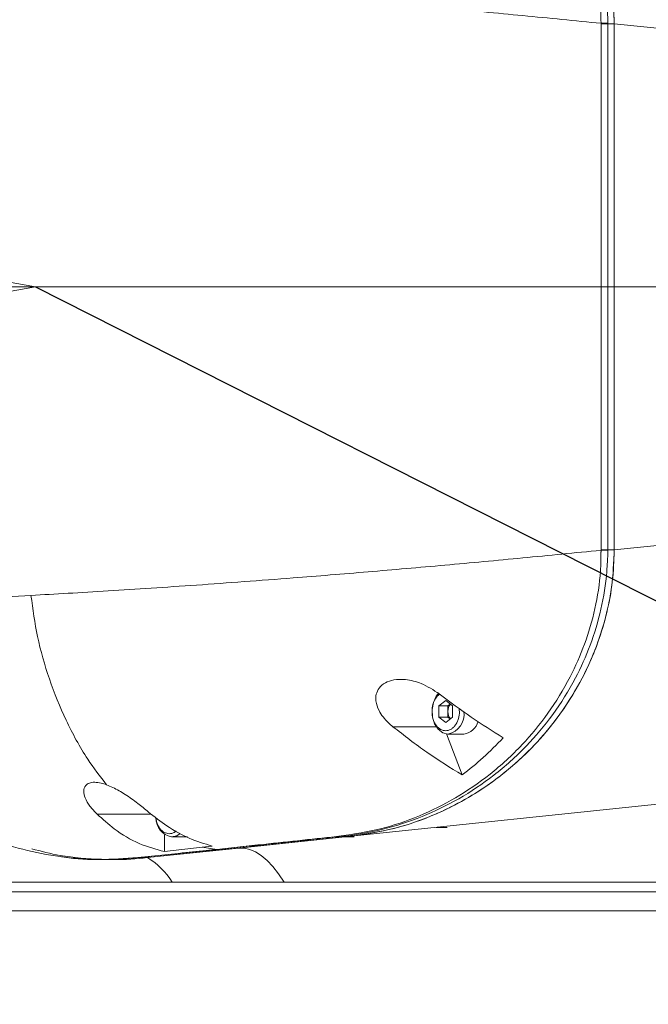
# Model space of a CAD drawing. Header units: millimetres. Extents: x 739 to 2419, y 424 to 1092.
# Tile 8 of 59: x 1856 to 1867, y 642 to 659. Entities that reach past the tile are written whole.
import ezdxf

# ---------------------------------------------------------------- set-up
doc = ezdxf.new("R2010")
doc.units = ezdxf.units.MM
doc.header["$PDSIZE"] = -1
doc.linetypes.add('CENTER', pattern=[10.16, 6.35, -1.27, 1.27, -1.27])
doc.linetypes.add('CENTER2', pattern=[28.575, 19.05, -3.175, 3.175, -3.175])
doc.layers.add('5', color=7, linetype='Continuous', lineweight=35)
doc.styles.get("Standard").update_dxf_attribs({"font": 'times.ttf'})
doc.dimstyles.new('ISO-25', dxfattribs={"dimtxt": 3.5, "dimasz": 2.5, "dimexe": 1.25, "dimexo": 0.625, "dimtad": 1, "dimdec": 0, "dimlfac": 6.8399, "dimtxsty": 'Standard', "dimcen": 2.5, "dimadec": 0, "dimazin": 0, "dimtfac": 1, "dimtmove": 0, "dimatfit": 3, "dimfxl": 1, "dimarcsym": 0})

# ---------------------------------------------------------------- blocks, each defined once
blk = doc.blocks.new('*D95')
at = {"color": 0, "lineweight": -2}
for start, end in [(93.0426, 166.7839), (3.2161, 76.8565)]:
    blk.add_arc((1856.616, 654.853), 42.762, start, end, dxfattribs=at)
at = {"color": 0}
for points in [[(1814.594, 664.71), (1815.378, 664.549), (1814.503, 662.278)], [(1898.912, 657.24), (1899.711, 657.263), (1899.379, 654.853)]]:
    blk.add_solid(points, dxfattribs=at)
at = {"layer": 'Defpoints', "color": 0}
for p in [(1880.115, 690.58), (1755.219, 672.732), (1753.655, 654.853), (1856.616, 654.853), (1959.577, 654.853)]:
    blk.add_point(p, dxfattribs=at)
at = {"color": 0, "lineweight": 5, "insert": (1855.87, 699.238), "char_height": 3.5, "attachment_point": 1}
blk.add_mtext('170%%d', dxfattribs=at)
blk = doc.blocks.new('*D96')
at = {"color": 0, "lineweight": -2}
for start, end in [(283.0598, 356.8165), (193.1835, 267.039)]:
    blk.add_arc((1856.616, 654.853), 43.201, start, end, dxfattribs=at)
at = {"color": 0}
for points in [[(1900.15, 652.442), (1899.35, 652.465), (1899.817, 654.853)], [(1814.946, 645.08), (1814.162, 644.919), (1814.072, 647.351)]]:
    blk.add_solid(points, dxfattribs=at)
at = {"layer": 'Defpoints', "color": 0}
for p in [(1753.655, 654.853), (1856.616, 654.853), (1959.577, 654.853), (1755.219, 636.974), (1880.355, 618.759)]:
    blk.add_point(p, dxfattribs=at)
at = {"color": 0, "lineweight": 5, "insert": (1855.909, 613.602), "char_height": 3.5, "attachment_point": 1}
blk.add_mtext('170%%d', dxfattribs=at)
blk = doc.blocks.new('*D155')
at = {"color": 0, "lineweight": -2}
for p, q in [((1856.616, 654.853), (1886.602, 639.662)), ((1917.176, 624.174), (1888.832, 638.532))]:
    blk.add_line(p, q, dxfattribs=at)
at = {"color": 0}
blk.add_solid([(1889.02, 638.904), (1888.643, 638.161), (1886.602, 639.662)], dxfattribs=at)
at = {"layer": 'Defpoints', "color": 0}
for p in [(1856.616, 654.853), (1886.602, 639.662)]:
    blk.add_point(p, dxfattribs=at)
at = {"color": 0, "insert": (1912.832, 629.071), "char_height": 3.5, "attachment_point": 5, "rotation": 333.1335}
blk.add_mtext('R230', dxfattribs=at)

msp = doc.modelspace()

# ---------------------------------------------------------------- linework, layer by layer
at = {"color": 7, "linetype": 'Continuous', "lineweight": 5}
for p, q in [((1866.629075, 659.407152), (1866.52053, 659.407152)), ((1866.629075, 659.407152), (1866.629075, 650.29815)), ((1871.847709, 658.876935), (1866.629075, 659.407152)), ((1866.629075, 650.29815), (1871.847709, 650.828367)), ((1866.629075, 650.29815), (1866.52053, 650.29815)), ((1863.711873, 647.691366), (1863.593685, 647.594866)), ((1863.83006, 647.594866), (1863.711873, 647.691366)), ((1863.593685, 647.594866), (1863.593685, 647.401866)), ((1863.593685, 647.594866), (1863.751269, 647.594866)), ((1863.751269, 647.594866), (1863.790665, 647.627032)), ((1863.751269, 647.498366), (1863.751269, 647.594866)), ((1863.83006, 647.401866), (1863.83006, 647.594866)), ((1863.593685, 647.401866), (1863.711873, 647.305366)), ((1863.593685, 647.401866), (1863.751269, 647.401866)), ((1863.711873, 647.305366), (1863.83006, 647.401866)), ((1863.751269, 647.401866), (1863.751269, 647.498366)), ((1863.790665, 647.369699), (1863.751269, 647.401866)), ((1863.996244, 646.400366), (1863.727318, 647.109839)), ((1863.751269, 647.108366), (1864.02704, 647.108366)), ((1875.112585, 646.708333), (1862.07698, 645.338236)), ((1863.740037, 645.492651), (1863.546144, 645.492651)), ((1862.07698, 645.338236), (1858.550346, 644.967572)), ((1858.84617, 645.072477), (1858.847973, 645.364619)), ((1858.968341, 645.325508), (1859.244112, 645.325508)), ((1860.129969, 645.133597), (1862.07698, 645.338236)), ((1862.07698, 645.338236), (1861.934062, 645.338236)), ((1861.955886, 645.325508), (1862.1296, 645.325508)), ((1858.550346, 644.967572), (1860.129969, 645.133597)), ((1859.49717, 645.146824), (1858.84617, 645.072477)), ((1859.49717, 645.146824), (1859.669701, 645.169039)), ((1859.49717, 645.146824), (1859.749797, 645.111075)), ((1859.758238, 645.110651), (1858.400276, 644.967572)), ((1858.550346, 644.967572), (1858.400276, 644.967572)), ((1859.749795, 645.111075), (1859.758238, 645.110651)), ((1857.784274, 644.934862), (1857.931169, 644.934862)), ((1854.37905, 644.545508), (1858.980074, 644.545508)), ((1858.980074, 644.545508), (1860.918658, 644.545508)), ((1860.918658, 644.545508), (1869.40787, 644.545508)), ((1853.090993, 644.378366), (1870.730631, 644.378366)), ((1853.090993, 644.04408), (1870.730631, 644.04408))]:
    msp.add_line(p, q, dxfattribs=at)
at = {"color": 8, "linetype": 'Continuous', "lineweight": 5}
for p, q in [((1862.798621, 647.235139), (1863.547784, 647.235139)), ((1857.679815, 645.72037), (1858.618137, 645.72037))]:
    msp.add_line(p, q, dxfattribs=at)
at = {"color": 7, "linetype": 'Continuous', "lineweight": 5, "flags": 128}
for points in [[(1866.401855, 659.40721), (1866.4183, 659.407204), (1866.434591, 659.407198), (1866.45057, 659.407191), (1866.46608, 659.407184), (1866.480972, 659.407176), (1866.495101, 659.407168), (1866.50833, 659.40716), (1866.52053, 659.407152)], [(1866.401918, 654.852651), (1866.418354, 654.852641), (1866.434634, 654.85263), (1866.450601, 654.852618), (1866.4661, 654.852606), (1866.480982, 654.852593), (1866.495101, 654.85258), (1866.508321, 654.852566), (1866.520514, 654.852552)], [(1866.401855, 650.298093), (1866.4183, 650.298099), (1866.434591, 650.298105), (1866.45057, 650.298112), (1866.46608, 650.298119), (1866.480972, 650.298127), (1866.495101, 650.298134), (1866.50833, 650.298142), (1866.52053, 650.29815)], [(1863.751269, 647.108366), (1863.661726, 647.129497), (1863.581886, 647.190601), (1863.520402, 647.285056), (1863.483935, 647.402626), (1863.476439, 647.530572), (1863.498724, 647.655027), (1863.548377, 647.762505), (1863.594748, 647.819461)], [(1860.129969, 645.133597), (1860.22565, 645.132901), (1860.323107, 645.110939), (1860.421874, 645.067815), (1860.521475, 645.003737), (1860.621433, 644.919013), (1860.721268, 644.814049), (1860.820502, 644.689348), (1860.918658, 644.545508)]]:
    msp.add_lwpolyline(points, dxfattribs=at)
at = {"color": 8, "linetype": 'Continuous', "lineweight": 5, "flags": 128}
msp.add_lwpolyline([(1859.117576, 645.387549), (1859.057884, 645.34664), (1858.968341, 645.325508)], dxfattribs=at)
at = {"color": 1, "linetype": 'CENTER'}
msp.add_arc((1856.616234, 654.852651), 33.61354, 190, 170, dxfattribs=at)
at = {"color": 7, "linetype": 'Continuous', "lineweight": 5}
for centre, radius, start, end in [((1863.953819, 647.502644), 0.202595, 142.702356, 181.2100109), ((1863.953819, 647.494087), 0.202595, 178.7899891, 217.297644), ((1863.989739, 647.399921), 0.293932, 277.2908313, 344.9875922), ((1859.038636, 645.661196), 0.342968, 180.7057876, 258.1728397), ((1861.934443, 645.425546), 0.087311, 250.1641581, 269.7503725), ((1858.40029, 645.053929), 0.086357, 259.9849174, 269.990797), ((1857.903572, 643.879254), 1.265999, 31.7536478, 59.2775074)]:
    msp.add_arc(centre, radius, start, end, dxfattribs=at)
at = {"color": 8, "linetype": 'Continuous', "lineweight": 5}
msp.add_arc((1863.684202, 647.44804), 0.346232, 281.1690452, 8.0330829, dxfattribs=at)
at = {"color": 7, "linetype": 'Continuous', "lineweight": 5}
for points, knots in [([(1866.401833, 659.41422), (1866.401833, 659.414222), (1866.401602, 659.423016), (1866.399589, 659.438501), (1866.398511, 659.461204), (1866.398215, 659.489486), (1866.398797, 659.539139), (1866.398436, 659.637102), (1866.383997, 659.941141), (1866.308217, 660.432013), (1866.125031, 661.047668), (1865.853717, 661.662315), (1865.490973, 662.25172), (1865.023402, 662.817794), (1864.485072, 663.308962), (1863.886469, 663.717029), (1863.251338, 664.030673), (1862.589072, 664.257533), (1862.132909, 664.327101), (1861.904816, 664.361887)], [0, 0, 0, 0, 0.000000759, 0.002996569, 0.005307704, 0.007743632, 0.012631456, 0.022221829, 0.041113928, 0.116444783, 0.19206936, 0.267785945, 0.362553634, 0.457432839, 0.564012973, 0.671076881, 0.777848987, 0.88891893, 1, 1, 1, 1]), ([(1861.934062, 664.367067), (1861.934064, 664.367066), (1862.165764, 664.342877), (1862.627615, 664.261629), (1863.299056, 664.043918), (1863.942989, 663.732266), (1864.55045, 663.327597), (1865.097655, 662.8385), (1865.573967, 662.273353), (1865.944868, 661.682635), (1866.222694, 661.064827), (1866.411712, 660.443918), (1866.48936, 659.948587), (1866.510308, 659.642296), (1866.515093, 659.544682), (1866.517395, 659.495844), (1866.51873, 659.467937), (1866.519969, 659.443204), (1866.520312, 659.425421), (1866.520521, 659.414624)], [0, 0, 0, 0, 0.000000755, 0.110638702, 0.221265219, 0.327777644, 0.434579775, 0.54090142, 0.635834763, 0.730655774, 0.806693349, 0.882640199, 0.958469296, 0.977398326, 0.986867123, 0.991602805, 0.993970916, 0.996339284, 1, 1, 1, 1]), ([(1862.07698, 664.367067), (1862.337413, 664.327461), (1862.858013, 664.248291), (1863.535605, 663.999434), (1864.109322, 663.704487), (1864.583001, 663.390683), (1865.033526, 663.014912), (1865.453571, 662.574146), (1865.833337, 662.065837), (1866.133054, 661.537015), (1866.355629, 661.008305), (1866.507857, 660.497747), (1866.609393, 659.96032), (1866.622515, 659.591527), (1866.629075, 659.407152)], [0, 0, 0, 0, 0.125320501, 0.250512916, 0.334056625, 0.417481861, 0.500654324, 0.584169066, 0.667466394, 0.750420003, 0.812846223, 0.875241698, 0.937628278, 1, 1, 1, 1]), ([(1866.629075, 659.407152), (1866.62016, 659.618631), (1866.602321, 660.0418), (1866.471158, 660.651751), (1866.276007, 661.220788), (1866.023855, 661.743616), (1865.725419, 662.217903), (1865.390026, 662.642496), (1864.978099, 663.068058), (1864.482142, 663.465862), (1864.022342, 663.761436), (1863.741121, 663.882098), (1863.661107, 663.916429)], [0, 0, 0, 0, 0.09649882, 0.193094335, 0.288812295, 0.384618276, 0.481212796, 0.578171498, 0.674919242, 0.810213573, 0.946001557, 1, 1, 1, 1]), ([(1866.401836, 659.41422), (1865.950136, 659.459269), (1865.047222, 659.54932), (1863.700014, 659.674067), (1862.371121, 659.78994), (1861.2138, 659.883858), (1860.229055, 659.958871), (1859.408473, 660.018037), (1858.621821, 660.071573), (1857.876503, 660.119267), (1857.17354, 660.161615), (1856.748628, 660.185204), (1856.536248, 660.196994)], [0, 0, 0, 0, 0.124675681, 0.249217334, 0.373613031, 0.497867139, 0.581711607, 0.665489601, 0.749206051, 0.832867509, 0.916463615, 1, 1, 1, 1]), ([(1866.401855, 659.40721), (1866.401851, 659.409544), (1866.401848, 659.411881), (1866.401839, 659.414217), (1866.401839, 659.414219)], [0, 0, 0, 0, 0.999046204, 1, 1, 1, 1]), ([(1866.401918, 654.852651), (1866.402284, 655.59188), (1866.402843, 656.720588), (1866.402403, 658.199025), (1866.402068, 658.977983), (1866.401874, 659.367461), (1866.401855, 659.40721)], [0, 0, 0, 0, 0.4869158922, 0.7434579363, 0.973818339, 1, 1, 1, 1]), ([(1866.52053, 659.407152), (1866.520517, 659.367404), (1866.520253, 658.588463), (1866.519746, 657.070263), (1866.520258, 655.591811), (1866.520514, 654.852552)], [0, 0, 0, 0, 0.0261811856, 0.5130688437, 1, 1, 1, 1]), ([(1866.520521, 659.414624), (1866.520521, 659.4146), (1866.520528, 659.412112), (1866.520531, 659.409621), (1866.52053, 659.407155), (1866.52053, 659.407152)], [0, 0, 0, 0, 0.009620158, 0.999105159, 1, 1, 1, 1]), ([(1866.401918, 654.852651), (1865.955654, 654.852651), (1865.06267, 654.852651), (1863.72777, 654.852651), (1862.404745, 654.852651), (1861.105288, 654.852651), (1859.935522, 654.852651), (1858.902801, 654.852651), (1858.00551, 654.852651), (1857.169936, 654.852651), (1856.406866, 654.852651), (1855.69774, 654.852651), (1855.058358, 654.852651), (1854.501246, 654.852651), (1854.044302, 654.852651), (1853.680029, 654.852651), (1853.39916, 654.852651), (1853.194043, 654.852651), (1853.051637, 654.852651), (1853.005259, 654.852651), (1852.98206, 654.852651)], [0, 0, 0, 0, 0.062242, 0.124547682, 0.186911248, 0.249334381, 0.311815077, 0.360959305, 0.410140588, 0.459360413, 0.508620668, 0.557921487, 0.612989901, 0.668113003, 0.723291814, 0.778525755, 0.833814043, 0.889156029, 0.944552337, 1, 1, 1, 1]), ([(1866.401855, 650.298093), (1866.402242, 651.071019), (1866.403002, 652.589205), (1866.402275, 654.107391), (1866.401918, 654.852651)], [0, 0, 0, 0, 0.509111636, 1, 1, 1, 1]), ([(1866.520514, 654.852552), (1866.520258, 654.107329), (1866.519736, 652.589195), (1866.520263, 651.07106), (1866.52053, 650.29815)], [0, 0, 0, 0, 0.490881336, 1, 1, 1, 1]), ([(1866.401836, 650.291083), (1865.949759, 650.245997), (1865.045748, 650.155839), (1863.69651, 650.030918), (1862.364914, 649.91483), (1861.205021, 649.820753), (1860.218135, 649.745613), (1859.396055, 649.686403), (1858.609176, 649.632893), (1857.866338, 649.585411), (1857.168189, 649.543387), (1856.746699, 649.519991), (1856.536248, 649.508309)], [0, 0, 0, 0, 0.124779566, 0.249519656, 0.374182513, 0.498750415, 0.582802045, 0.666794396, 0.750698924, 0.834190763, 0.917211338, 1, 1, 1, 1]), ([(1861.904816, 645.343415), (1862.132909, 645.378201), (1862.589072, 645.447769), (1863.251338, 645.67463), (1863.886469, 645.988273), (1864.485072, 646.396341), (1865.023402, 646.887509), (1865.490973, 647.453583), (1865.853717, 648.042988), (1866.125031, 648.657634), (1866.308217, 649.27329), (1866.383997, 649.764161), (1866.398436, 650.0682), (1866.398797, 650.166163), (1866.398215, 650.215817), (1866.398511, 650.244098), (1866.399589, 650.266802), (1866.401602, 650.282287), (1866.401833, 650.29108), (1866.401833, 650.291083)], [0, 0, 0, 0, 0.11108107, 0.222151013, 0.328923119, 0.435987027, 0.542567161, 0.637446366, 0.732214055, 0.80793064, 0.883555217, 0.958886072, 0.977778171, 0.987368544, 0.992256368, 0.994692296, 0.997003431, 0.999999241, 1, 1, 1, 1]), ([(1866.520521, 650.290679), (1866.520312, 650.279881), (1866.519969, 650.262099), (1866.51873, 650.237365), (1866.517395, 650.209458), (1866.515093, 650.160621), (1866.510308, 650.063007), (1866.48936, 649.756715), (1866.411712, 649.261384), (1866.222694, 648.640476), (1865.944868, 648.022668), (1865.573967, 647.431949), (1865.097655, 646.866802), (1864.55045, 646.377706), (1863.942989, 645.973036), (1863.299056, 645.661385), (1862.627615, 645.443674), (1862.165764, 645.362425), (1861.934064, 645.338236), (1861.934062, 645.338236)], [0, 0, 0, 0, 0.003660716, 0.006029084, 0.008397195, 0.013132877, 0.022601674, 0.041530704, 0.117359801, 0.193306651, 0.269344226, 0.364165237, 0.45909858, 0.565420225, 0.672222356, 0.778734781, 0.889361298, 0.999999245, 1, 1, 1, 1]), ([(1866.629075, 650.29815), (1866.622515, 650.113776), (1866.609393, 649.744983), (1866.507857, 649.207556), (1866.355629, 648.696997), (1866.13306, 648.168304), (1865.833355, 647.639491), (1865.45359, 647.13118), (1865.033547, 646.69041), (1864.583023, 646.314635), (1864.109345, 646.00083), (1863.535617, 645.705872), (1862.858012, 645.457012), (1862.337413, 645.377841), (1862.07698, 645.338236)], [0, 0, 0, 0, 0.062371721, 0.1247583, 0.187153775, 0.249579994, 0.33252757, 0.415824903, 0.499345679, 0.582512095, 0.665937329, 0.749487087, 0.874679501, 1, 1, 1, 1]), ([(1862.07698, 645.338236), (1862.326175, 645.37564), (1862.825304, 645.450558), (1863.556527, 645.710223), (1864.188238, 646.042117), (1864.718685, 646.419443), (1865.154157, 646.807278), (1865.571116, 647.273758), (1865.954041, 647.828812), (1866.258889, 648.433425), (1866.468193, 649.047104), (1866.602145, 649.655149), (1866.619952, 650.080309), (1866.629075, 650.29815)], [0, 0, 0, 0, 0.119918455, 0.240192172, 0.360007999, 0.44202329, 0.524205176, 0.606112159, 0.696136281, 0.78604063, 0.856222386, 0.926332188, 1, 1, 1, 1]), ([(1866.401839, 650.291083), (1866.401839, 650.291085), (1866.401848, 650.293422), (1866.401851, 650.295758), (1866.401855, 650.298093)], [0, 0, 0, 0, 0.000953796, 1, 1, 1, 1]), ([(1866.52053, 650.29815), (1866.52053, 650.298148), (1866.520531, 650.295657), (1866.520526, 650.293167), (1866.520521, 650.290679)], [0, 0, 0, 0, 0.000894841, 1, 1, 1, 1]), ([(1856.536248, 649.508309), (1856.249745, 649.493153), (1855.675693, 649.462785), (1854.963924, 649.429798), (1854.363393, 649.40419), (1853.884194, 649.385459), (1853.51434, 649.371788), (1853.246659, 649.361855), (1853.06348, 649.354329), (1853.009215, 649.350496), (1852.982083, 649.348579)], [0, 0, 0, 0, 0.125365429, 0.25118869, 0.37711342, 0.503050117, 0.627266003, 0.751508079, 0.87575189, 1, 1, 1, 1]), ([(1856.536248, 649.508309), (1856.568686, 649.269051), (1856.636032, 648.772305), (1856.846433, 648.045656), (1857.135284, 647.331504), (1857.470878, 646.715736), (1857.731407, 646.375127), (1857.842485, 646.229907)], [0, 0, 0, 0, 0.191363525, 0.397307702, 0.613371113, 0.835159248, 1, 1, 1, 1]), ([(1863.60168, 647.803387), (1863.501267, 647.869459), (1863.322484, 647.987099), (1863.040359, 648.059075), (1862.824223, 648.056527), (1862.662706, 648.003716), (1862.555084, 647.913227), (1862.503677, 647.798332), (1862.499053, 647.662686), (1862.5598, 647.487679), (1862.675588, 647.339932), (1862.771827, 647.257961), (1862.798621, 647.235139)], [0, 0, 0, 0, 0.176278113, 0.313861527, 0.415809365, 0.495238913, 0.575223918, 0.643047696, 0.708999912, 0.806280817, 0.946064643, 1, 1, 1, 1]), ([(1864.708532, 647.042883), (1864.52228, 647.159309), (1864.148277, 647.393099), (1863.784365, 647.666259), (1863.60168, 647.803387)], [0, 0, 0, 0, 0.497996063, 1, 1, 1, 1]), ([(1853.513717, 647.293346), (1853.52881, 647.262808), (1853.651045, 647.0155), (1853.95278, 646.622229), (1854.354204, 646.199538), (1854.732443, 645.894229), (1855.174792, 645.595325), (1855.728809, 645.317658), (1856.394058, 645.097573), (1857.047634, 644.972059), (1857.713509, 644.921397), (1858.16134, 644.953057), (1858.385271, 644.968888)], [0, 0, 0, 0, 0.014858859, 0.120333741, 0.228621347, 0.296835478, 0.365062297, 0.504292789, 0.62615343, 0.748049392, 0.874016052, 1, 1, 1, 1]), ([(1862.798621, 647.235139), (1862.99398, 647.082755), (1863.386702, 646.776425), (1863.792374, 646.526145), (1863.996244, 646.400366)], [0, 0, 0, 0, 0.497448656, 1, 1, 1, 1]), ([(1863.996244, 646.400366), (1864.119342, 646.496441), (1864.366398, 646.689261), (1864.594223, 646.924736), (1864.708532, 647.042883)], [0, 0, 0, 0, 0.49825858, 1, 1, 1, 1]), ([(1857.679815, 645.72037), (1857.636005, 645.765911), (1857.548543, 645.856827), (1857.468689, 645.995137), (1857.438093, 646.121921), (1857.465159, 646.213642), (1857.541084, 646.264034), (1857.636331, 646.27729), (1857.741324, 646.263468), (1857.811086, 646.240324), (1857.842485, 646.229907)], [0, 0, 0, 0, 0.1758174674, 0.351000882, 0.4960521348, 0.6424543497, 0.7370762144, 0.8318805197, 0.9243318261, 1, 1, 1, 1]), ([(1858.566278, 645.759221), (1858.506698, 645.808501), (1858.385412, 645.908819), (1858.179068, 646.057161), (1857.990811, 646.169649), (1857.879078, 646.215041), (1857.842485, 646.229907)], [0, 0, 0, 0, 0.296661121, 0.60390841, 0.870277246, 1, 1, 1, 1]), ([(1858.84617, 645.072477), (1858.6983, 645.112699), (1858.39775, 645.194452), (1858.007217, 645.43009), (1857.777915, 645.633393), (1857.679815, 645.72037)], [0, 0, 0, 0, 0.356562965, 0.724725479, 1, 1, 1, 1]), ([(1859.669701, 645.169039), (1859.537687, 645.208933), (1859.270953, 645.289538), (1858.900589, 645.496355), (1858.672256, 645.675892), (1858.566278, 645.759221)], [0, 0, 0, 0, 0.344304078, 0.695666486, 1, 1, 1, 1]), ([(1859.749795, 645.111075), (1860.021134, 645.140001), (1860.739762, 645.21661), (1861.457858, 645.294768), (1861.904816, 645.343415)], [0, 0, 0, 0, 0.3775800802, 1, 1, 1, 1]), ([(1861.934062, 645.338236), (1861.482446, 645.291018), (1860.756862, 645.215157), (1860.031951, 645.139295), (1859.758238, 645.110651)], [0, 0, 0, 0, 0.622418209, 1, 1, 1, 1]), ([(1856.549236, 645.12121), (1856.712387, 645.077811), (1857.111189, 644.97173), (1857.517016, 644.951697), (1857.756816, 644.93986)], [0, 0, 0, 0, 0.409106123, 1, 1, 1, 1]), ([(1858.400276, 644.967572), (1858.400274, 644.967572), (1858.185604, 644.944901), (1857.755539, 644.928733), (1857.308096, 644.937595), (1857.0796, 644.981072), (1857.063931, 644.984053)], [0, 0, 0, 0, 0.000003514, 0.482276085, 0.964496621, 1, 1, 1, 1]), ([(1858.550346, 644.967572), (1858.357908, 644.947772), (1858.151566, 644.926542), (1857.945122, 644.936169), (1857.931211, 644.936818)], [0, 0, 0, 0, 0.932614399, 1, 1, 1, 1]), ([(1858.385271, 644.968888), (1858.464193, 644.977027), (1858.8588, 645.017726), (1859.313633, 645.065251), (1859.688897, 645.104669), (1859.749797, 645.111074), (1859.749798, 645.111074)], [0, 0, 0, 0, 0.173151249, 0.865757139, 0.999996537, 1, 1, 1, 1])]:
    msp.add_open_spline(points, degree=3, knots=knots, dxfattribs=at)
for points in [[(1866.401833, 659.41422), (1866.41282, 659.414257), (1866.434795, 659.414332), (1866.466424, 659.414439), (1866.495897, 659.414539), (1866.512313, 659.414596), (1866.520521, 659.414624)], [(1866.401839, 650.291049), (1866.412826, 650.291017), (1866.4348, 650.290952), (1866.466427, 650.290862), (1866.495898, 650.29078), (1866.512313, 650.290737), (1866.520521, 650.290715)]]:
    msp.add_open_spline(points, degree=3, dxfattribs=at)
at = {"color": 8, "linetype": 'Continuous', "lineweight": 5}
for points, knots in [([(1863.711873, 647.16408), (1863.68215, 647.16857), (1863.636262, 647.175501), (1863.581159, 647.21712), (1863.543604, 647.260311), (1863.512855, 647.313507), (1863.484358, 647.391406), (1863.469753, 647.498387), (1863.484375, 647.605241), (1863.512808, 647.683326), (1863.543731, 647.735941), (1863.574693, 647.774023), (1863.596753, 647.788992), (1863.604301, 647.794114)], [0, 0, 0, 0, 0.141018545, 0.217711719, 0.294472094, 0.371165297, 0.447925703, 0.588944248, 0.729962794, 0.806655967, 0.883416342, 0.960109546, 1, 1, 1, 1]), ([(1863.940421, 647.556399), (1863.943774, 647.537142), (1863.954237, 647.477053), (1863.938806, 647.391268), (1863.911014, 647.313556), (1863.880131, 647.26033), (1863.842607, 647.217133), (1863.787493, 647.175503), (1863.741594, 647.168569), (1863.711873, 647.16408)], [0, 0, 0, 0, 0.101469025, 0.316615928, 0.433623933, 0.550734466, 0.667742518, 0.784853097, 1, 1, 1, 1]), ([(1858.928945, 645.381223), (1858.899216, 645.385711), (1858.85332, 645.39264), (1858.79826, 645.43427), (1858.760566, 645.477424), (1858.730337, 645.53076), (1858.706183, 645.590973), (1858.702193, 645.636312), (1858.700206, 645.658888)], [0, 0, 0, 0, 0.26909123, 0.415436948, 0.5619109, 0.708256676, 0.854730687, 1, 1, 1, 1]), ([(1859.049429, 645.429222), (1859.038447, 645.420322), (1859.001666, 645.390514), (1858.958925, 645.385053), (1858.928945, 645.381223)], [0, 0, 0, 0, 0.298558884, 1, 1, 1, 1])]:
    msp.add_open_spline(points, degree=3, knots=knots, dxfattribs=at)
at = {"layer": '5', "color": 1, "linetype": 'CENTER2', "lineweight": 5}
for q in [(1727.712887, 677.581789), (1727.743669, 632.128941)]:
    msp.add_line((1856.616234, 654.852651), q, dxfattribs=at)
at = {"layer": '5', "lineweight": 5}
msp.add_line((1839.38375, 654.852651), (1922.57827, 654.852651), dxfattribs=at)
msp.add_line((1839.38375, 654.852651), (1922.57827, 654.852651), dxfattribs=at)

# ---------------------------------------------------------------- dimensions: what is measured, and where the dimension line sits
at = {"color": 3, "lineweight": 5}
for base, line1, line2, picture, middle in [((1880.114609, 690.580195), ((1959.577339, 654.852651), (1753.65513, 654.852651)), ((1755.219341, 672.731659), (1856.616234, 654.852651)), '*D95', (1860.343231, 697.452422)), ((1880.355436, 618.758949), ((1755.219341, 636.973643), (1856.616234, 654.852651)), ((1959.577339, 654.852651), (1753.65513, 654.852651)), '*D96', (1860.381428, 611.816291))]:
    dim = msp.add_angular_dim_2l(base=base, line1=line1, line2=line2, dimstyle='ISO-25', override={"dimasz": 2.4, "dimexe": 1, "dimexo": 0, "dimgap": 1.524, "dimtih": 1, "dimtoh": 1, "dimlfac": 2.5, "dimzin": 0, "dimpost": '<>', "dimtdec": 3, "dimtvp": 0.1, "dimtzin": 0}, dxfattribs=at)
    dim.commit()
    dim.dimension.update_dxf_attribs({"geometry": picture, "text_midpoint": middle, "dimtype": 162})
at = {"color": 3}
dim = msp.add_radius_dim(center=(1856.616234, 654.852651), mpoint=(1886.601598, 639.662257), dimstyle='ISO-25', dxfattribs=at)
dim.commit()
dim.dimension.update_dxf_attribs({"geometry": '*D155', "text_midpoint": (1911.74478, 626.924882), "dimtype": 164})

doc.saveas('drawing.dxf')
